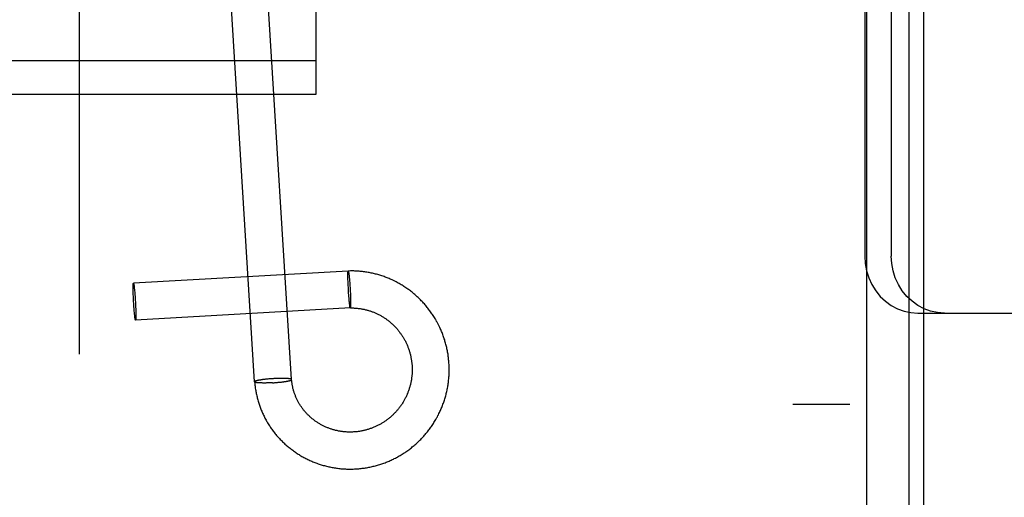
# Model space of a CAD drawing. Header units: inches. Extents: x 0 to 224, y 0 to 145.
# Tile 24 of 91: x 73.894 to 74.932, y 51.925 to 52.428. Entities that reach past the tile are written whole.
import ezdxf

# ---------------------------------------------------------------- set-up
doc = ezdxf.new("R2010")
doc.units = ezdxf.units.IN
doc.header["$LTSCALE"] = 12.302632
doc.header["$MEASUREMENT"] = 0
doc.linetypes.add('HIDDEN', pattern=[0.2, 0.1, -0.1])
doc.layers.add('DEFAULT_2', color=8, linetype='HIDDEN')
doc.layers.add('DOOR_2_ASSEMBLY', color=7, linetype='CONTINUOUS')

msp = doc.modelspace()

# ---------------------------------------------------------------- linework, layer by layer
at = {"layer": 'DEFAULT_2', "color": 8, "linetype": 'HIDDEN'}
for p, q in [((73.9564, 55.7664), (73.9564, 50.5164)), ((74.7869, 51.2084), (74.7869, 54.2764)), ((74.8469, 51.2084), (74.8469, 54.2764)), ((74.7089, 54.2424), (74.7089, 51.2424)), ((74.7689, 54.2424), (74.7689, 51.2424)), ((74.2064, 52.3493), (74.2064, 53.289)), ((74.7845, 52.8059), (74.7845, 52.1789)), ((74.8125, 52.8059), (74.8125, 52.1789)), ((74.1415, 52.0464), (74.1084, 52.578)), ((74.1804, 52.0488), (74.1474, 52.5805)), ((73.5814, 52.3849), (74.2064, 52.3849)), ((73.5814, 52.3493), (74.2064, 52.3493)), ((74.2402, 52.1631), (74.0138, 52.1502)), ((74.2399, 52.1608), (74.2399, 52.1611)), ((74.2399, 52.1605), (74.2399, 52.1608)), ((74.2399, 52.1602), (74.2399, 52.1605)), ((74.2399, 52.1599), (74.2399, 52.1602)), ((74.2399, 52.1594), (74.2399, 52.1599)), ((74.2399, 52.1589), (74.2399, 52.1594)), ((74.2399, 52.1583), (74.2399, 52.1589)), ((74.2399, 52.1577), (74.2399, 52.1583)), ((74.2399, 52.1569), (74.2399, 52.1577)), ((74.2401, 52.163), (74.2402, 52.1631)), ((74.2406, 52.1616), (74.2407, 52.1613)), ((74.2407, 52.1613), (74.2407, 52.1611)), ((74.2407, 52.1611), (74.2407, 52.1608)), ((74.2407, 52.1608), (74.2408, 52.1605)), ((74.2408, 52.1605), (74.2408, 52.1602)), ((74.2408, 52.1602), (74.2409, 52.1599)), ((74.2409, 52.1599), (74.2409, 52.1594)), ((74.2409, 52.1594), (74.241, 52.1589)), ((74.241, 52.1589), (74.2411, 52.1583)), ((74.2411, 52.1583), (74.2411, 52.1577)), ((74.2411, 52.1577), (74.2412, 52.1569)), ((74.0135, 52.1481), (74.0135, 52.1484)), ((74.0135, 52.1478), (74.0135, 52.1481)), ((74.0135, 52.1475), (74.0135, 52.1478)), ((74.0135, 52.1472), (74.0135, 52.1475)), ((74.0135, 52.1469), (74.0135, 52.1472)), ((74.0137, 52.1501), (74.0138, 52.1502)), ((74.0143, 52.1486), (74.0143, 52.1483)), ((74.0143, 52.1483), (74.0143, 52.1481)), ((74.0143, 52.1481), (74.0144, 52.1478)), ((74.0144, 52.1478), (74.0144, 52.1475)), ((74.0144, 52.1475), (74.0145, 52.1472)), ((74.0145, 52.1472), (74.0145, 52.1469)), ((74.2399, 52.156), (74.2399, 52.1569)), ((74.2399, 52.1551), (74.2399, 52.156)), ((74.2399, 52.1538), (74.2399, 52.1551)), ((74.24, 52.1526), (74.2399, 52.1538)), ((74.24, 52.1512), (74.24, 52.1526)), ((74.2401, 52.1496), (74.24, 52.1512)), ((74.2402, 52.1479), (74.2401, 52.1496)), ((74.2403, 52.1458), (74.2402, 52.1479)), ((74.2412, 52.1569), (74.2413, 52.156)), ((74.2413, 52.156), (74.2414, 52.1551)), ((74.2414, 52.1551), (74.2415, 52.1538)), ((74.2415, 52.1538), (74.2416, 52.1525)), ((74.2416, 52.1525), (74.2417, 52.1509)), ((74.2417, 52.1509), (74.2418, 52.1493)), ((74.2418, 52.1493), (74.242, 52.1476)), ((74.242, 52.1476), (74.2421, 52.1455)), ((74.0135, 52.1466), (74.0135, 52.1469)), ((74.0135, 52.146), (74.0135, 52.1466)), ((74.0135, 52.1455), (74.0135, 52.146)), ((74.0135, 52.1448), (74.0135, 52.1455)), ((74.0135, 52.144), (74.0135, 52.1448)), ((74.0135, 52.1431), (74.0135, 52.144)), ((74.0135, 52.1421), (74.0135, 52.1431)), ((74.0135, 52.1409), (74.0135, 52.1421)), ((74.0136, 52.1396), (74.0135, 52.1409)), ((74.0136, 52.1382), (74.0136, 52.1396)), ((74.0137, 52.1365), (74.0136, 52.1382)), ((74.0145, 52.1469), (74.0146, 52.1463)), ((74.0146, 52.1463), (74.0146, 52.1458)), ((74.0146, 52.1458), (74.0147, 52.1454)), ((74.0147, 52.1454), (74.0147, 52.1448)), ((74.0147, 52.1448), (74.0148, 52.1439)), ((74.0148, 52.1439), (74.0149, 52.143)), ((74.0149, 52.143), (74.015, 52.1421)), ((74.015, 52.1421), (74.0151, 52.1408)), ((74.0151, 52.1408), (74.0152, 52.1395)), ((74.0152, 52.1395), (74.0154, 52.1379)), ((74.0154, 52.1379), (74.0155, 52.1362)), ((74.2404, 52.1438), (74.2403, 52.1458)), ((74.2405, 52.1417), (74.2404, 52.1438)), ((74.2406, 52.1397), (74.2405, 52.1417)), ((74.2407, 52.138), (74.2406, 52.1397)), ((74.2409, 52.1363), (74.2407, 52.138)), ((74.2421, 52.1455), (74.2422, 52.1435)), ((74.2422, 52.1435), (74.2423, 52.1414)), ((74.2423, 52.1414), (74.2424, 52.1394)), ((74.2424, 52.1394), (74.2425, 52.1377)), ((74.2425, 52.1377), (74.2426, 52.136)), ((74.0138, 52.1348), (74.0137, 52.1365)), ((74.0139, 52.133), (74.0138, 52.1348)), ((74.014, 52.1309), (74.0139, 52.133)), ((74.0141, 52.1288), (74.014, 52.1309)), ((74.0142, 52.1271), (74.0141, 52.1288)), ((74.0143, 52.1253), (74.0142, 52.1271)), ((74.0155, 52.1362), (74.0156, 52.1344)), ((74.0156, 52.1344), (74.0157, 52.1326)), ((74.0157, 52.1326), (74.0158, 52.1305)), ((74.0158, 52.1305), (74.0159, 52.1284)), ((74.0159, 52.1284), (74.016, 52.1267)), ((74.016, 52.1267), (74.0161, 52.1249)), ((74.241, 52.1347), (74.2409, 52.1363)), ((74.2411, 52.1334), (74.241, 52.1347)), ((74.2412, 52.1322), (74.2411, 52.1334)), ((74.2413, 52.1313), (74.2412, 52.1322)), ((74.2414, 52.1304), (74.2413, 52.1313)), ((74.2415, 52.1296), (74.2414, 52.1304)), ((74.2415, 52.129), (74.2415, 52.1296)), ((74.2416, 52.1284), (74.2415, 52.129)), ((74.2417, 52.1279), (74.2416, 52.1284)), ((74.2417, 52.1274), (74.2417, 52.1279)), ((74.2418, 52.1271), (74.2417, 52.1274)), ((74.2418, 52.1268), (74.2418, 52.1271)), ((74.2418, 52.1265), (74.2418, 52.1268)), ((74.2419, 52.1262), (74.2418, 52.1265)), ((74.2419, 52.126), (74.2419, 52.1262)), ((74.2426, 52.136), (74.2426, 52.1347)), ((74.2426, 52.1347), (74.2427, 52.1334)), ((74.2427, 52.1334), (74.2427, 52.1322)), ((74.2427, 52.1322), (74.2427, 52.1313)), ((74.2427, 52.1313), (74.2427, 52.1304)), ((74.2427, 52.1304), (74.2427, 52.1296)), ((74.2427, 52.1296), (74.2427, 52.129)), ((74.2427, 52.129), (74.2427, 52.1284)), ((74.2427, 52.1284), (74.2427, 52.1279)), ((74.2427, 52.1279), (74.2427, 52.1275)), ((74.2427, 52.1275), (74.2427, 52.1272)), ((74.2427, 52.1272), (74.2427, 52.1269)), ((74.2427, 52.1269), (74.2427, 52.1266)), ((74.2427, 52.1266), (74.2427, 52.1263)), ((74.2427, 52.1263), (74.2427, 52.1261)), ((74.0145, 52.1236), (74.0143, 52.1253)), ((74.0146, 52.122), (74.0145, 52.1236)), ((74.0147, 52.1207), (74.0146, 52.122)), ((74.0148, 52.1194), (74.0147, 52.1207)), ((74.0149, 52.1185), (74.0148, 52.1194)), ((74.015, 52.1175), (74.0149, 52.1185)), ((74.0151, 52.1167), (74.015, 52.1175)), ((74.0151, 52.1161), (74.0151, 52.1167)), ((74.0152, 52.1157), (74.0151, 52.1161)), ((74.2424, 52.1242), (74.016, 52.1113)), ((74.0161, 52.1249), (74.0162, 52.1232)), ((74.0162, 52.1232), (74.0162, 52.1219)), ((74.0162, 52.1219), (74.0163, 52.1206)), ((74.0163, 52.1206), (74.0163, 52.1193)), ((74.0163, 52.1193), (74.0163, 52.1184)), ((74.0163, 52.1184), (74.0163, 52.1175)), ((74.0163, 52.1175), (74.0163, 52.1166)), ((74.0163, 52.1166), (74.0163, 52.116)), ((74.0163, 52.116), (74.0163, 52.1154)), ((74.242, 52.1257), (74.2419, 52.126)), ((74.2425, 52.1243), (74.2424, 52.1242)), ((74.8405, 52.1189), (75.0039, 52.1189)), ((74.0152, 52.1151), (74.0152, 52.1157)), ((74.0153, 52.1146), (74.0152, 52.1151)), ((74.0154, 52.1143), (74.0153, 52.1146)), ((74.0154, 52.114), (74.0154, 52.1143)), ((74.0154, 52.1137), (74.0154, 52.114)), ((74.0155, 52.1134), (74.0154, 52.1137)), ((74.0155, 52.1131), (74.0155, 52.1134)), ((74.0156, 52.1129), (74.0155, 52.1131)), ((74.0161, 52.1114), (74.016, 52.1113)), ((74.0163, 52.1154), (74.0163, 52.1149)), ((74.0163, 52.1149), (74.0163, 52.1146)), ((74.0163, 52.1146), (74.0163, 52.1142)), ((74.0163, 52.1142), (74.0163, 52.1139)), ((74.0163, 52.1139), (74.0163, 52.1136)), ((74.0163, 52.1136), (74.0163, 52.1134)), ((74.0163, 52.1134), (74.0163, 52.1131)), ((74.1415, 52.0464), (74.1415, 52.0465)), ((74.1459, 52.048), (74.1456, 52.048)), ((74.1463, 52.0481), (74.1459, 52.048)), ((74.1465, 52.0453), (74.1461, 52.0453)), ((74.1467, 52.0482), (74.1463, 52.0481)), ((74.1469, 52.0452), (74.1465, 52.0453)), ((74.1471, 52.0483), (74.1467, 52.0482)), ((74.1473, 52.0452), (74.1469, 52.0452)), ((74.1476, 52.0483), (74.1471, 52.0483)), ((74.1477, 52.0452), (74.1473, 52.0452)), ((74.148, 52.0484), (74.1476, 52.0483)), ((74.1482, 52.0452), (74.1477, 52.0452)), ((74.1485, 52.0485), (74.148, 52.0484)), ((74.1486, 52.0452), (74.1482, 52.0452)), ((74.1489, 52.0485), (74.1485, 52.0485)), ((74.1491, 52.0452), (74.1486, 52.0452)), ((74.1494, 52.0486), (74.1489, 52.0485)), ((74.1496, 52.0452), (74.1491, 52.0452)), ((74.1499, 52.0487), (74.1494, 52.0486)), ((74.1501, 52.0451), (74.1496, 52.0452)), ((74.1504, 52.0487), (74.1499, 52.0487)), ((74.1506, 52.0451), (74.1501, 52.0451)), ((74.1509, 52.0488), (74.1504, 52.0487)), ((74.1511, 52.0451), (74.1506, 52.0451)), ((74.1514, 52.0489), (74.1509, 52.0488)), ((74.1516, 52.0451), (74.1511, 52.0451)), ((74.1522, 52.049), (74.1514, 52.0489)), ((74.1524, 52.0451), (74.1516, 52.0451)), ((74.153, 52.0491), (74.1522, 52.049)), ((74.1532, 52.0451), (74.1524, 52.0451)), ((74.1538, 52.0492), (74.153, 52.0491)), ((74.1541, 52.0452), (74.1532, 52.0451)), ((74.1547, 52.0492), (74.1538, 52.0492)), ((74.1549, 52.0452), (74.1541, 52.0452)), ((74.1555, 52.0493), (74.1547, 52.0492)), ((74.1558, 52.0452), (74.1549, 52.0452)), ((74.1564, 52.0494), (74.1555, 52.0493)), ((74.1566, 52.0452), (74.1558, 52.0452)), ((74.1573, 52.0495), (74.1564, 52.0494)), ((74.1575, 52.0453), (74.1566, 52.0452)), ((74.1582, 52.0495), (74.1573, 52.0495)), ((74.1584, 52.0453), (74.1575, 52.0453)), ((74.1591, 52.0496), (74.1582, 52.0495)), ((74.1593, 52.0453), (74.1584, 52.0453)), ((74.16, 52.0497), (74.1591, 52.0496)), ((74.1602, 52.0454), (74.1593, 52.0453)), ((74.1609, 52.0497), (74.16, 52.0497)), ((74.1602, 52.0454), (74.1611, 52.0455)), ((74.1618, 52.0498), (74.1609, 52.0497)), ((74.1611, 52.0455), (74.162, 52.0455)), ((74.162, 52.0455), (74.1629, 52.0456)), ((74.1629, 52.0456), (74.1638, 52.0456)), ((74.1639, 52.0499), (74.163, 52.0498)), ((74.1638, 52.0456), (74.1647, 52.0457)), ((74.1647, 52.0499), (74.1639, 52.0499)), ((74.1656, 52.05), (74.1647, 52.0499)), ((74.1647, 52.0457), (74.1656, 52.0458)), ((74.1665, 52.05), (74.1656, 52.05)), ((74.1656, 52.0458), (74.1664, 52.0459)), ((74.1664, 52.0459), (74.1673, 52.0459)), ((74.1673, 52.05), (74.1665, 52.05)), ((74.1682, 52.05), (74.1673, 52.05)), ((74.1673, 52.0459), (74.1681, 52.046)), ((74.1681, 52.046), (74.169, 52.0461)), ((74.169, 52.05), (74.1682, 52.05)), ((74.1698, 52.05), (74.169, 52.05)), ((74.169, 52.0461), (74.1698, 52.0462)), ((74.1706, 52.05), (74.1698, 52.05)), ((74.1698, 52.0462), (74.1706, 52.0463)), ((74.1711, 52.05), (74.1706, 52.05)), ((74.1706, 52.0463), (74.1711, 52.0464)), ((74.1716, 52.05), (74.1711, 52.05)), ((74.1711, 52.0464), (74.1716, 52.0464)), ((74.1721, 52.05), (74.1716, 52.05)), ((74.1716, 52.0464), (74.1721, 52.0465)), ((74.1726, 52.05), (74.1721, 52.05)), ((74.1721, 52.0465), (74.1726, 52.0466)), ((74.1731, 52.05), (74.1726, 52.05)), ((74.1726, 52.0466), (74.173, 52.0466)), ((74.173, 52.0466), (74.1735, 52.0467)), ((74.1736, 52.05), (74.1731, 52.05)), ((74.1735, 52.0467), (74.174, 52.0468)), ((74.174, 52.05), (74.1736, 52.05)), ((74.1745, 52.05), (74.174, 52.05)), ((74.174, 52.0468), (74.1744, 52.0469)), ((74.1744, 52.0469), (74.1748, 52.0469)), ((74.1749, 52.0499), (74.1745, 52.05)), ((74.1748, 52.0469), (74.1752, 52.047)), ((74.1753, 52.0499), (74.1749, 52.0499)), ((74.1752, 52.047), (74.1756, 52.0471)), ((74.1757, 52.0499), (74.1753, 52.0499)), ((74.1756, 52.0471), (74.176, 52.0472)), ((74.176, 52.0472), (74.1764, 52.0472)), ((74.1804, 52.0487), (74.1804, 52.0488)), ((74.7689, 52.0224), (74.7089, 52.0224))]:
    msp.add_line(p, q, dxfattribs=at)
for points in [[(74.7845, 52.1789), (74.785, 52.171), (74.7864, 52.1633), (74.7888, 52.1559), (74.792, 52.1489), (74.7961, 52.1423), (74.8009, 52.1364), (74.8064, 52.1313), (74.8125, 52.1269), (74.8191, 52.1234), (74.826, 52.1209), (74.8332, 52.1194), (74.8405, 52.1189)], [(74.8685, 52.1189), (74.8611, 52.1194), (74.854, 52.1209), (74.8471, 52.1234), (74.8405, 52.1269), (74.8344, 52.1313), (74.8289, 52.1364), (74.8241, 52.1423), (74.82, 52.1489), (74.8167, 52.1559), (74.8144, 52.1633), (74.813, 52.171), (74.8125, 52.1789)], [(74.2399, 52.1611), (74.2399, 52.1613), (74.2399, 52.1615), (74.2399, 52.1616), (74.2399, 52.1617), (74.2399, 52.1618), (74.2399, 52.1619), (74.2399, 52.162), (74.24, 52.1621), (74.24, 52.1622), (74.24, 52.1623), (74.24, 52.1624), (74.24, 52.1624), (74.24, 52.1625), (74.24, 52.1626), (74.24, 52.1626), (74.24, 52.1627), (74.24, 52.1628), (74.24, 52.1628), (74.2401, 52.1629), (74.2401, 52.1629), (74.2401, 52.163)], [(74.3404, 52.0239), (74.3408, 52.025), (74.3412, 52.0261), (74.3415, 52.0272), (74.3419, 52.0284), (74.3422, 52.0295), (74.3426, 52.0306), (74.3429, 52.0318), (74.3432, 52.0329), (74.3435, 52.0341), (74.3438, 52.0353), (74.344, 52.0364), (74.3443, 52.0376), (74.3445, 52.0387), (74.3448, 52.0399), (74.345, 52.0411), (74.3452, 52.0423), (74.3454, 52.0434), (74.3455, 52.0446), (74.3457, 52.0458), (74.3458, 52.047), (74.346, 52.0482), (74.3461, 52.0494), (74.3462, 52.0505), (74.3463, 52.0517), (74.3464, 52.0529), (74.3464, 52.0541), (74.3465, 52.0553), (74.3465, 52.0565), (74.3465, 52.0577), (74.3465, 52.0589), (74.3465, 52.0601), (74.3465, 52.0612), (74.3465, 52.0624), (74.3465, 52.0636), (74.3464, 52.0648), (74.3463, 52.066), (74.3462, 52.0672), (74.3461, 52.0684), (74.346, 52.0696), (74.3459, 52.0707), (74.3458, 52.0719), (74.3456, 52.0731), (74.3455, 52.0743), (74.3453, 52.0755), (74.3451, 52.0766), (74.3449, 52.0778), (74.3447, 52.079), (74.3444, 52.0801), (74.3442, 52.0813), (74.3439, 52.0825), (74.3437, 52.0836), (74.3434, 52.0848), (74.3431, 52.0859), (74.3428, 52.0871), (74.3424, 52.0882), (74.3421, 52.0894), (74.3418, 52.0905), (74.3414, 52.0916), (74.341, 52.0928), (74.3406, 52.0939), (74.3402, 52.095), (74.3398, 52.0961), (74.3394, 52.0972), (74.339, 52.0983), (74.3385, 52.0994), (74.3381, 52.1005), (74.3376, 52.1016), (74.3371, 52.1027), (74.3366, 52.1038), (74.3361, 52.1049), (74.3356, 52.1059), (74.335, 52.107), (74.3345, 52.108), (74.3339, 52.1091), (74.3333, 52.1101), (74.3328, 52.1112), (74.3322, 52.1122), (74.3316, 52.1132), (74.3309, 52.1142), (74.3303, 52.1152), (74.3297, 52.1162), (74.329, 52.1172), (74.3284, 52.1182), (74.3277, 52.1192), (74.327, 52.1201), (74.3263, 52.1211), (74.3256, 52.122), (74.3249, 52.123), (74.3242, 52.1239), (74.3234, 52.1248), (74.3227, 52.1258), (74.3219, 52.1267), (74.3211, 52.1276), (74.3204, 52.1285), (74.3196, 52.1293), (74.3188, 52.1302), (74.318, 52.1311), (74.3171, 52.1319), (74.3163, 52.1328), (74.3155, 52.1336), (74.3146, 52.1344), (74.3138, 52.1352), (74.3129, 52.136), (74.312, 52.1368), (74.3112, 52.1376), (74.3103, 52.1384), (74.3094, 52.1392), (74.3085, 52.1399), (74.3075, 52.1407), (74.3066, 52.1414), (74.3057, 52.1421), (74.3047, 52.1428), (74.3038, 52.1435), (74.3028, 52.1442), (74.3019, 52.1449), (74.3009, 52.1456), (74.2999, 52.1462), (74.2989, 52.1469), (74.2979, 52.1475), (74.2969, 52.1481), (74.2959, 52.1487), (74.2949, 52.1493), (74.2939, 52.1499), (74.2929, 52.1505), (74.2918, 52.151), (74.2908, 52.1516), (74.2898, 52.1521), (74.2887, 52.1527), (74.2877, 52.1532), (74.2866, 52.1537), (74.2855, 52.1542), (74.2845, 52.1546), (74.2834, 52.1551), (74.2823, 52.1556), (74.2812, 52.156), (74.2801, 52.1564), (74.279, 52.1568), (74.2779, 52.1572), (74.2768, 52.1576), (74.2757, 52.158), (74.2746, 52.1584), (74.2735, 52.1587), (74.2724, 52.159), (74.2712, 52.1594), (74.2701, 52.1597), (74.269, 52.16), (74.2678, 52.1603), (74.2667, 52.1605), (74.2656, 52.1608), (74.2644, 52.161), (74.2633, 52.1613), (74.2621, 52.1615), (74.261, 52.1617), (74.2598, 52.1619), (74.2587, 52.1621), (74.2575, 52.1622), (74.2564, 52.1624), (74.2552, 52.1625), (74.2541, 52.1626), (74.2529, 52.1628), (74.2518, 52.1629), (74.2506, 52.1629), (74.2494, 52.163), (74.2483, 52.1631), (74.2471, 52.1631), (74.246, 52.1632), (74.2448, 52.1632), (74.2436, 52.1632), (74.2425, 52.1632), (74.2413, 52.1631), (74.2402, 52.1631)], [(74.2402, 52.1631), (74.2402, 52.1631), (74.2402, 52.1631), (74.2402, 52.1631), (74.2402, 52.1631), (74.2402, 52.1631), (74.2403, 52.163), (74.2403, 52.163), (74.2403, 52.163), (74.2403, 52.1629), (74.2403, 52.1629), (74.2403, 52.1629), (74.2404, 52.1628), (74.2404, 52.1628), (74.2404, 52.1627), (74.2404, 52.1626), (74.2404, 52.1626), (74.2404, 52.1625), (74.2405, 52.1624), (74.2405, 52.1624), (74.2405, 52.1623), (74.2405, 52.1622), (74.2405, 52.1621), (74.2406, 52.162), (74.2406, 52.1619), (74.2406, 52.1618), (74.2406, 52.1617), (74.2406, 52.1616)], [(74.0135, 52.1484), (74.0135, 52.1486), (74.0135, 52.1487), (74.0135, 52.1489), (74.0135, 52.149), (74.0136, 52.1491), (74.0136, 52.1492), (74.0136, 52.1493), (74.0136, 52.1493), (74.0136, 52.1494), (74.0136, 52.1495), (74.0136, 52.1496), (74.0136, 52.1497), (74.0136, 52.1497), (74.0136, 52.1498), (74.0136, 52.1499), (74.0137, 52.1499), (74.0137, 52.15), (74.0137, 52.15), (74.0137, 52.15), (74.0137, 52.1501)], [(74.0138, 52.1502), (74.0138, 52.1502), (74.0138, 52.1502), (74.0138, 52.1502), (74.0139, 52.1502), (74.0139, 52.1502), (74.0139, 52.1501), (74.0139, 52.1501), (74.0139, 52.1501), (74.0139, 52.15), (74.0139, 52.15), (74.014, 52.1499), (74.014, 52.1499), (74.014, 52.1498), (74.014, 52.1498), (74.014, 52.1497), (74.0141, 52.1496), (74.0141, 52.1496), (74.0141, 52.1495), (74.0141, 52.1494), (74.0141, 52.1493), (74.0141, 52.1492), (74.0142, 52.1491), (74.0142, 52.149), (74.0142, 52.1489), (74.0142, 52.1488), (74.0142, 52.1487), (74.0143, 52.1486)], [(74.2424, 52.1242), (74.2424, 52.1242), (74.2424, 52.1242), (74.2424, 52.1242), (74.2423, 52.1242), (74.2423, 52.1242), (74.2423, 52.1242), (74.2423, 52.1243), (74.2423, 52.1243), (74.2423, 52.1243), (74.2423, 52.1244), (74.2422, 52.1244), (74.2422, 52.1245), (74.2422, 52.1245), (74.2422, 52.1246), (74.2422, 52.1246), (74.2422, 52.1247), (74.2421, 52.1248), (74.2421, 52.1248), (74.2421, 52.1249), (74.2421, 52.125), (74.2421, 52.1251), (74.242, 52.1252), (74.242, 52.1253), (74.242, 52.1254), (74.242, 52.1255), (74.242, 52.1256), (74.242, 52.1257)], [(74.2424, 52.1242), (74.2432, 52.1242), (74.244, 52.1242), (74.2448, 52.1242), (74.2456, 52.1242), (74.2464, 52.1241), (74.2472, 52.1241), (74.248, 52.124), (74.2488, 52.124), (74.2497, 52.1239), (74.2505, 52.1238), (74.2513, 52.1237), (74.2521, 52.1236), (74.2529, 52.1235), (74.2537, 52.1234), (74.2545, 52.1233), (74.2553, 52.1231), (74.2561, 52.123), (74.2569, 52.1228), (74.2577, 52.1226), (74.2585, 52.1224), (74.2593, 52.1222), (74.26, 52.122), (74.2608, 52.1218), (74.2616, 52.1216), (74.2624, 52.1213), (74.2632, 52.1211), (74.2639, 52.1208), (74.2647, 52.1206), (74.2655, 52.1203), (74.2662, 52.12), (74.267, 52.1197), (74.2678, 52.1194), (74.2685, 52.1191), (74.2693, 52.1187), (74.27, 52.1184), (74.2708, 52.118), (74.2715, 52.1177), (74.2722, 52.1173), (74.273, 52.1169), (74.2737, 52.1165), (74.2744, 52.1162), (74.2751, 52.1157), (74.2758, 52.1153), (74.2765, 52.1149), (74.2772, 52.1145), (74.2779, 52.114), (74.2786, 52.1136), (74.2793, 52.1131), (74.28, 52.1126), (74.2806, 52.1122), (74.2813, 52.1117), (74.282, 52.1112), (74.2826, 52.1107), (74.2833, 52.1102), (74.2839, 52.1096), (74.2845, 52.1091), (74.2852, 52.1086), (74.2858, 52.108), (74.2864, 52.1075), (74.287, 52.1069), (74.2876, 52.1063), (74.2882, 52.1058), (74.2888, 52.1052), (74.2894, 52.1046), (74.2899, 52.104), (74.2905, 52.1034), (74.291, 52.1028), (74.2916, 52.1021), (74.2921, 52.1015), (74.2927, 52.1009), (74.2932, 52.1002), (74.2937, 52.0996), (74.2942, 52.0989), (74.2947, 52.0982), (74.2952, 52.0976), (74.2957, 52.0969), (74.2961, 52.0962), (74.2966, 52.0955), (74.2971, 52.0948), (74.2975, 52.0941), (74.2979, 52.0934), (74.2984, 52.0927), (74.2988, 52.092), (74.2992, 52.0913), (74.2996, 52.0905), (74.3, 52.0898), (74.3004, 52.0891), (74.3008, 52.0883), (74.3011, 52.0876), (74.3015, 52.0868), (74.3018, 52.0861), (74.3022, 52.0853), (74.3025, 52.0845), (74.3028, 52.0838), (74.3031, 52.083), (74.3034, 52.0822), (74.3037, 52.0814), (74.304, 52.0806), (74.3042, 52.0798), (74.3045, 52.079), (74.3047, 52.0782), (74.305, 52.0774), (74.3052, 52.0766), (74.3054, 52.0758), (74.3056, 52.075), (74.3058, 52.0742), (74.306, 52.0734), (74.3062, 52.0726), (74.3063, 52.0718), (74.3065, 52.0709), (74.3066, 52.0701), (74.3068, 52.0693), (74.3069, 52.0685), (74.307, 52.0676), (74.3071, 52.0668), (74.3072, 52.066), (74.3073, 52.0651), (74.3074, 52.0643), (74.3074, 52.0635), (74.3075, 52.0626), (74.3075, 52.0618), (74.3075, 52.0609), (74.3075, 52.0601), (74.3075, 52.0593), (74.3075, 52.0584), (74.3075, 52.0576), (74.3075, 52.0568), (74.3075, 52.0559), (74.3074, 52.0551), (74.3074, 52.0543), (74.3073, 52.0534), (74.3072, 52.0526), (74.3071, 52.0517), (74.307, 52.0509), (74.3069, 52.0501), (74.3068, 52.0493), (74.3067, 52.0484), (74.3065, 52.0476), (74.3064, 52.0468), (74.3062, 52.046), (74.306, 52.0451), (74.3058, 52.0443), (74.3056, 52.0435), (74.3054, 52.0427), (74.3052, 52.0419), (74.305, 52.0411), (74.3048, 52.0403), (74.3045, 52.0395), (74.3043, 52.0387), (74.304, 52.0379), (74.3037, 52.037)], [(74.2427, 52.1261), (74.2427, 52.1258), (74.2427, 52.1257), (74.2427, 52.1256), (74.2427, 52.1255), (74.2426, 52.1254), (74.2426, 52.1253), (74.2426, 52.1252), (74.2426, 52.1251), (74.2426, 52.125), (74.2426, 52.1249), (74.2426, 52.1248), (74.2426, 52.1248), (74.2426, 52.1247), (74.2426, 52.1246), (74.2426, 52.1246), (74.2426, 52.1245), (74.2425, 52.1245), (74.2425, 52.1244), (74.2425, 52.1244), (74.2425, 52.1243)], [(74.016, 52.1113), (74.016, 52.1113), (74.016, 52.1113), (74.016, 52.1113), (74.016, 52.1113), (74.0159, 52.1113), (74.0159, 52.1113), (74.0159, 52.1114), (74.0159, 52.1114), (74.0159, 52.1114), (74.0159, 52.1115), (74.0159, 52.1115), (74.0158, 52.1116), (74.0158, 52.1116), (74.0158, 52.1117), (74.0158, 52.1118), (74.0158, 52.1118), (74.0157, 52.1119), (74.0157, 52.112), (74.0157, 52.1121), (74.0157, 52.1122), (74.0157, 52.1122), (74.0157, 52.1123), (74.0156, 52.1124), (74.0156, 52.1125), (74.0156, 52.1127), (74.0156, 52.1128), (74.0156, 52.1129)], [(74.0163, 52.1131), (74.0163, 52.1128), (74.0163, 52.1127), (74.0163, 52.1126), (74.0163, 52.1125), (74.0163, 52.1124), (74.0163, 52.1123), (74.0162, 52.1122), (74.0162, 52.1121), (74.0162, 52.112), (74.0162, 52.112), (74.0162, 52.1119), (74.0162, 52.1118), (74.0162, 52.1117), (74.0162, 52.1117), (74.0162, 52.1116), (74.0162, 52.1116), (74.0161, 52.1115), (74.0161, 52.1115), (74.0161, 52.1114), (74.0161, 52.1114)], [(74.1456, 52.048), (74.1454, 52.0479), (74.1452, 52.0479), (74.145, 52.0478), (74.1449, 52.0478), (74.1447, 52.0478), (74.1445, 52.0477), (74.1444, 52.0477), (74.1442, 52.0477), (74.1441, 52.0476), (74.1439, 52.0476), (74.1438, 52.0475), (74.1436, 52.0475), (74.1435, 52.0475), (74.1434, 52.0474), (74.1433, 52.0474), (74.1431, 52.0474), (74.143, 52.0473), (74.1429, 52.0473), (74.1428, 52.0472), (74.1427, 52.0472), (74.1426, 52.0472), (74.1425, 52.0471), (74.1424, 52.0471), (74.1423, 52.0471), (74.1422, 52.047), (74.1422, 52.047), (74.1421, 52.0469), (74.142, 52.0469), (74.1419, 52.0469), (74.1419, 52.0468), (74.1418, 52.0468), (74.1418, 52.0468), (74.1417, 52.0467), (74.1417, 52.0467), (74.1417, 52.0467), (74.1416, 52.0466), (74.1416, 52.0466), (74.1416, 52.0466), (74.1416, 52.0465), (74.1415, 52.0465)], [(74.1415, 52.0464), (74.1416, 52.0453), (74.1417, 52.0441), (74.1418, 52.043), (74.1419, 52.0419), (74.1421, 52.0407), (74.1422, 52.0396), (74.1424, 52.0385), (74.1426, 52.0374), (74.1428, 52.0362), (74.143, 52.0351), (74.1432, 52.034), (74.1435, 52.0329), (74.1437, 52.0318), (74.144, 52.0306), (74.1442, 52.0295), (74.1445, 52.0284), (74.1448, 52.0273), (74.1451, 52.0262), (74.1455, 52.0251), (74.1458, 52.024), (74.1461, 52.0229), (74.1465, 52.0219), (74.1469, 52.0208), (74.1473, 52.0197), (74.1477, 52.0186), (74.1481, 52.0176), (74.1485, 52.0165), (74.149, 52.0154), (74.1494, 52.0144), (74.1499, 52.0133), (74.1504, 52.0123), (74.1509, 52.0112), (74.1514, 52.0102), (74.1519, 52.0092), (74.1524, 52.0082), (74.1529, 52.0071), (74.1535, 52.0061), (74.1541, 52.0051), (74.1546, 52.0041), (74.1552, 52.0032), (74.1558, 52.0022), (74.1564, 52.0012), (74.1571, 52.0002), (74.1577, 51.9993), (74.1583, 51.9983), (74.159, 51.9974), (74.1597, 51.9964), (74.1603, 51.9955), (74.161, 51.9946), (74.1617, 51.9936), (74.1624, 51.9927), (74.1632, 51.9918), (74.1639, 51.9909), (74.1646, 51.99), (74.1654, 51.9892), (74.1661, 51.9883), (74.1669, 51.9874), (74.1677, 51.9866), (74.1685, 51.9857), (74.1693, 51.9849), (74.1701, 51.9841), (74.1709, 51.9833), (74.1718, 51.9825), (74.1726, 51.9817), (74.1735, 51.9809), (74.1743, 51.9801), (74.1752, 51.9793), (74.1761, 51.9786), (74.177, 51.9778), (74.1779, 51.9771), (74.1788, 51.9764), (74.1797, 51.9757), (74.1806, 51.975), (74.1816, 51.9743), (74.1825, 51.9736), (74.1835, 51.9729), (74.1844, 51.9722), (74.1854, 51.9716), (74.1864, 51.9709), (74.1873, 51.9703), (74.1883, 51.9697), (74.1893, 51.9691), (74.1903, 51.9685), (74.1913, 51.9679), (74.1923, 51.9673), (74.1934, 51.9668), (74.1944, 51.9662), (74.1954, 51.9657), (74.1965, 51.9652), (74.1975, 51.9646), (74.1986, 51.9641), (74.1997, 51.9637), (74.2007, 51.9632), (74.2018, 51.9627), (74.2029, 51.9623), (74.204, 51.9618), (74.205, 51.9614), (74.2061, 51.961), (74.2072, 51.9606), (74.2084, 51.9602), (74.2095, 51.9598), (74.2106, 51.9594), (74.2117, 51.9591), (74.2128, 51.9587), (74.2139, 51.9584), (74.2151, 51.9581), (74.2162, 51.9578), (74.2174, 51.9575), (74.2185, 51.9572), (74.2196, 51.957), (74.2208, 51.9567), (74.2219, 51.9565), (74.2231, 51.9562), (74.2243, 51.956), (74.2254, 51.9558), (74.2266, 51.9557), (74.2277, 51.9555), (74.2289, 51.9553), (74.2301, 51.9552), (74.2313, 51.9551), (74.2324, 51.9549), (74.2336, 51.9548), (74.2348, 51.9547), (74.236, 51.9547), (74.2371, 51.9546), (74.2383, 51.9545), (74.2395, 51.9545), (74.2407, 51.9545), (74.2419, 51.9545), (74.243, 51.9545), (74.2442, 51.9545), (74.2454, 51.9545), (74.2466, 51.9546), (74.2478, 51.9546), (74.2489, 51.9547), (74.2501, 51.9548), (74.2513, 51.9549), (74.2525, 51.955), (74.2537, 51.9551), (74.2548, 51.9553), (74.256, 51.9554), (74.2572, 51.9556), (74.2584, 51.9558), (74.2595, 51.9559), (74.2607, 51.9562), (74.2619, 51.9564), (74.263, 51.9566), (74.2642, 51.9568), (74.2653, 51.9571), (74.2665, 51.9574), (74.2676, 51.9577), (74.2688, 51.958), (74.2699, 51.9583), (74.2711, 51.9586), (74.2722, 51.9589), (74.2733, 51.9593), (74.2745, 51.9596), (74.2756, 51.96), (74.2767, 51.9604), (74.2778, 51.9608), (74.279, 51.9612), (74.2801, 51.9617), (74.2812, 51.9621), (74.2823, 51.9625), (74.2834, 51.963), (74.2844, 51.9635), (74.2855, 51.964), (74.2866, 51.9645), (74.2877, 51.965), (74.2887, 51.9655), (74.2898, 51.9661), (74.2909, 51.9666), (74.2919, 51.9672), (74.2929, 51.9678), (74.294, 51.9683), (74.295, 51.9689), (74.296, 51.9696), (74.297, 51.9702), (74.2981, 51.9708), (74.2991, 51.9715), (74.3, 51.9721), (74.301, 51.9728), (74.302, 51.9735), (74.303, 51.9741), (74.3039, 51.9748), (74.3049, 51.9756), (74.3058, 51.9763), (74.3068, 51.977), (74.3077, 51.9778), (74.3086, 51.9785), (74.3095, 51.9793), (74.3104, 51.9801), (74.3113, 51.9808), (74.3122, 51.9816), (74.3131, 51.9824), (74.314, 51.9833), (74.3148, 51.9841), (74.3157, 51.9849), (74.3165, 51.9858)], [(74.1461, 52.0453), (74.1457, 52.0453), (74.1455, 52.0453), (74.1453, 52.0454), (74.1452, 52.0454), (74.145, 52.0454), (74.1448, 52.0454), (74.1447, 52.0454), (74.1445, 52.0454), (74.1443, 52.0455), (74.1442, 52.0455), (74.144, 52.0455), (74.1439, 52.0455), (74.1438, 52.0455), (74.1436, 52.0456), (74.1435, 52.0456), (74.1434, 52.0456), (74.1432, 52.0456), (74.1431, 52.0456), (74.143, 52.0457), (74.1429, 52.0457), (74.1428, 52.0457), (74.1427, 52.0457), (74.1426, 52.0458), (74.1425, 52.0458), (74.1424, 52.0458), (74.1423, 52.0458), (74.1422, 52.0459), (74.1421, 52.0459), (74.1421, 52.0459), (74.142, 52.046), (74.1419, 52.046), (74.1419, 52.046), (74.1418, 52.046), (74.1418, 52.0461), (74.1417, 52.0461), (74.1417, 52.0461), (74.1416, 52.0462), (74.1416, 52.0462), (74.1416, 52.0462), (74.1416, 52.0463), (74.1415, 52.0463), (74.1415, 52.0463), (74.1415, 52.0464), (74.1415, 52.0464)], [(74.163, 52.0498), (74.1627, 52.0498), (74.1618, 52.0498)], [(74.1804, 52.0488), (74.1804, 52.0488), (74.1804, 52.0489), (74.1804, 52.0489), (74.1804, 52.0489), (74.1804, 52.049), (74.1804, 52.049), (74.1803, 52.049), (74.1803, 52.0491), (74.1802, 52.0491), (74.1802, 52.0491), (74.1801, 52.0491), (74.1801, 52.0492), (74.18, 52.0492), (74.18, 52.0492), (74.1799, 52.0493), (74.1798, 52.0493), (74.1798, 52.0493), (74.1797, 52.0493), (74.1796, 52.0494), (74.1795, 52.0494), (74.1794, 52.0494), (74.1793, 52.0494), (74.1792, 52.0495), (74.1791, 52.0495), (74.179, 52.0495), (74.1789, 52.0495), (74.1787, 52.0496), (74.1786, 52.0496), (74.1785, 52.0496), (74.1784, 52.0496), (74.1782, 52.0496), (74.1781, 52.0497), (74.1779, 52.0497), (74.1778, 52.0497), (74.1776, 52.0497), (74.1775, 52.0497), (74.1773, 52.0498), (74.1771, 52.0498), (74.177, 52.0498), (74.1768, 52.0498), (74.1766, 52.0498), (74.1764, 52.0498), (74.1763, 52.0499), (74.1761, 52.0499), (74.1757, 52.0499)], [(74.1764, 52.0472), (74.1766, 52.0473), (74.1768, 52.0473), (74.1769, 52.0473), (74.1771, 52.0474), (74.1773, 52.0474), (74.1774, 52.0475), (74.1776, 52.0475), (74.1777, 52.0475), (74.1779, 52.0476), (74.178, 52.0476), (74.1782, 52.0476), (74.1783, 52.0477), (74.1785, 52.0477), (74.1786, 52.0478), (74.1787, 52.0478), (74.1788, 52.0478), (74.179, 52.0479), (74.1791, 52.0479), (74.1792, 52.0479), (74.1793, 52.048), (74.1794, 52.048), (74.1795, 52.0481), (74.1796, 52.0481), (74.1797, 52.0481), (74.1797, 52.0482), (74.1798, 52.0482), (74.1799, 52.0482), (74.18, 52.0483), (74.18, 52.0483), (74.1801, 52.0484), (74.1801, 52.0484), (74.1802, 52.0484), (74.1802, 52.0485), (74.1803, 52.0485), (74.1803, 52.0485), (74.1803, 52.0486), (74.1804, 52.0486), (74.1804, 52.0486), (74.1804, 52.0487), (74.1804, 52.0487)], [(74.1818, 52.0402), (74.1816, 52.041), (74.1814, 52.0418), (74.1813, 52.0426), (74.1811, 52.0433), (74.181, 52.0441), (74.1809, 52.0449), (74.1808, 52.0457), (74.1807, 52.0465), (74.1806, 52.0473), (74.1805, 52.048), (74.1804, 52.0488)], [(74.3037, 52.037), (74.3037, 52.0369), (74.3034, 52.0361), (74.3031, 52.0354), (74.3028, 52.0346), (74.3024, 52.0338), (74.3021, 52.033), (74.3018, 52.0323), (74.3014, 52.0315), (74.3011, 52.0307), (74.3007, 52.03), (74.3003, 52.0292), (74.2999, 52.0285), (74.2995, 52.0278), (74.2991, 52.027), (74.2987, 52.0263), (74.2983, 52.0256), (74.2979, 52.0249), (74.2974, 52.0241), (74.297, 52.0234), (74.2965, 52.0227), (74.296, 52.022), (74.2956, 52.0214), (74.2951, 52.0207), (74.2946, 52.02), (74.2941, 52.0193), (74.2936, 52.0187), (74.2931, 52.018), (74.2925, 52.0174), (74.292, 52.0167), (74.2914, 52.0161), (74.2909, 52.0154), (74.2903, 52.0148), (74.2898, 52.0142), (74.2892, 52.0136), (74.2886, 52.013), (74.288, 52.0124), (74.2874, 52.0118), (74.2868, 52.0112), (74.2862, 52.0107), (74.2856, 52.0101), (74.2849, 52.0096), (74.2843, 52.009), (74.2837, 52.0085), (74.283, 52.0079), (74.2824, 52.0074), (74.2817, 52.0069), (74.281, 52.0064), (74.2804, 52.0059), (74.2797, 52.0054), (74.279, 52.0049), (74.2783, 52.0045), (74.2776, 52.004), (74.2769, 52.0036), (74.2762, 52.0031), (74.2755, 52.0027), (74.2748, 52.0023), (74.274, 52.0019), (74.2733, 52.0015), (74.2726, 52.0011), (74.2718, 52.0007), (74.2711, 52.0003), (74.2703, 51.9999), (74.2696, 51.9996), (74.2688, 51.9992), (74.2681, 51.9989), (74.2673, 51.9986), (74.2665, 51.9982), (74.2658, 51.9979), (74.265, 51.9976), (74.2642, 51.9973), (74.2634, 51.9971), (74.2626, 51.9968), (74.2618, 51.9965), (74.261, 51.9963), (74.2602, 51.9961), (74.2594, 51.9958), (74.2586, 51.9956), (74.2578, 51.9954), (74.257, 51.9952), (74.2562, 51.995), (74.2554, 51.9948), (74.2546, 51.9947), (74.2538, 51.9945), (74.253, 51.9944), (74.2521, 51.9942), (74.2513, 51.9941), (74.2505, 51.994), (74.2497, 51.9939), (74.2489, 51.9938), (74.248, 51.9937), (74.2472, 51.9937), (74.2464, 51.9936), (74.2456, 51.9936), (74.2447, 51.9935), (74.2439, 51.9935), (74.2431, 51.9935), (74.2423, 51.9935), (74.2414, 51.9935), (74.2406, 51.9935), (74.2398, 51.9935), (74.239, 51.9935), (74.2381, 51.9936), (74.2373, 51.9936), (74.2365, 51.9937), (74.2357, 51.9938), (74.2348, 51.9939), (74.234, 51.994), (74.2332, 51.9941), (74.2324, 51.9942), (74.2316, 51.9943), (74.2308, 51.9945), (74.23, 51.9946), (74.2292, 51.9948), (74.2284, 51.995), (74.2276, 51.9951), (74.2268, 51.9953), (74.226, 51.9955), (74.2252, 51.9957), (74.2244, 51.996), (74.2236, 51.9962), (74.2228, 51.9964), (74.222, 51.9967), (74.2213, 51.997), (74.2205, 51.9972), (74.2197, 51.9975), (74.219, 51.9978), (74.2182, 51.9981), (74.2175, 51.9984), (74.2167, 51.9987), (74.216, 51.9991), (74.2152, 51.9994), (74.2145, 51.9998), (74.2137, 52.0001), (74.213, 52.0005), (74.2123, 52.0009), (74.2116, 52.0012), (74.2109, 52.0016), (74.2102, 52.002), (74.2095, 52.0025), (74.2088, 52.0029), (74.2081, 52.0033), (74.2074, 52.0038), (74.2067, 52.0042), (74.2061, 52.0047), (74.2054, 52.0051), (74.2047, 52.0056), (74.2041, 52.0061), (74.2035, 52.0066), (74.2028, 52.0071), (74.2022, 52.0076), (74.2016, 52.0081), (74.201, 52.0086), (74.2003, 52.0092), (74.1997, 52.0097), (74.1992, 52.0102), (74.1986, 52.0108), (74.198, 52.0114), (74.1974, 52.0119), (74.1969, 52.0125), (74.1963, 52.0131), (74.1958, 52.0137), (74.1952, 52.0143), (74.1947, 52.0149), (74.1942, 52.0155), (74.1937, 52.0161), (74.1931, 52.0167), (74.1927, 52.0174), (74.1922, 52.018), (74.1917, 52.0187), (74.1912, 52.0193), (74.1908, 52.02), (74.1903, 52.0206), (74.1899, 52.0213), (74.1894, 52.022), (74.189, 52.0226), (74.1886, 52.0233), (74.1882, 52.024), (74.1878, 52.0247), (74.1874, 52.0254), (74.187, 52.0261), (74.1867, 52.0268), (74.1863, 52.0275), (74.186, 52.0282), (74.1856, 52.029), (74.1853, 52.0297), (74.185, 52.0304), (74.1847, 52.0312), (74.1844, 52.0319), (74.1841, 52.0326), (74.1838, 52.0334), (74.1835, 52.0341), (74.1833, 52.0349), (74.183, 52.0356), (74.1828, 52.0364), (74.1826, 52.0372), (74.1823, 52.0379), (74.1821, 52.0387), (74.1819, 52.0395), (74.1818, 52.0402)], [(74.3165, 51.9858), (74.3174, 51.9866), (74.3182, 51.9875), (74.319, 51.9884), (74.3198, 51.9892), (74.3206, 51.9901), (74.3214, 51.991), (74.3221, 51.992), (74.3229, 51.9929), (74.3236, 51.9938), (74.3244, 51.9947), (74.3251, 51.9957), (74.3258, 51.9966), (74.3265, 51.9976), (74.3272, 51.9986), (74.3279, 51.9995), (74.3286, 52.0005), (74.3292, 52.0015), (74.3299, 52.0025), (74.3305, 52.0035), (74.3312, 52.0045), (74.3318, 52.0056), (74.3324, 52.0066), (74.333, 52.0076), (74.3336, 52.0087), (74.3341, 52.0097), (74.3347, 52.0108), (74.3352, 52.0118), (74.3358, 52.0129), (74.3363, 52.014), (74.3368, 52.015), (74.3373, 52.0161), (74.3378, 52.0172), (74.3382, 52.0183), (74.3387, 52.0194), (74.3391, 52.0205), (74.3396, 52.0216), (74.34, 52.0228), (74.3404, 52.0239)]]:
    msp.add_lwpolyline(points, dxfattribs=at)
at = {"layer": 'DOOR_2_ASSEMBLY', "color": 3, "linetype": 'Continuous'}
msp.add_line((74.8314, 15.7214), (74.8314, 90.0134), dxfattribs=at)

doc.saveas('drawing.dxf')
